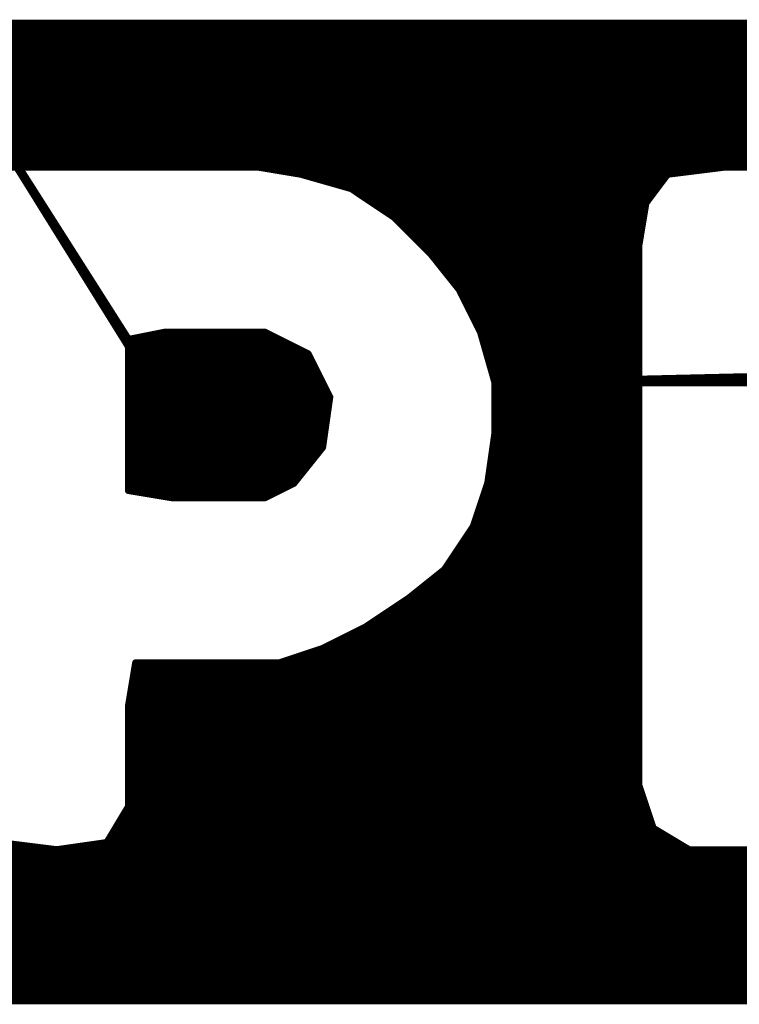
# Model space of a CAD drawing. Extents: x -35 to 35, y -57 to 81.
# Tile 62 of 153: x 6.14 to 7.14, y 1.98 to 3.35. Entities that reach past the tile are written whole.
import ezdxf

# ---------------------------------------------------------------- set-up
doc = ezdxf.new("R2010")
doc.units = 0
doc.layers.add('21', color=7, linetype='CONTINUOUS')

msp = doc.modelspace()

# ---------------------------------------------------------------- linework, layer by layer
at = {"layer": '21', "const_width": 0.01}
for points in [[(8.784, 3.347), (6.014, 3.347)], [(6.014, 3.347), (6.294, 2.907)], [(6.294, 2.897), (6.014, 3.347)], [(6.0185, 3.34), (8.833, 3.34)], [(6.0248, 3.33), (8.903, 3.33)], [(6.0312, 3.32), (8.966, 3.32)], [(6.0375, 3.31), (9.0003, 3.31)], [(6.0439, 3.3), (9.0237, 3.3)], [(6.0503, 3.29), (9.047, 3.29)], [(6.0566, 3.28), (9.068, 3.28)], [(6.063, 3.27), (9.088, 3.27)], [(6.0694, 3.26), (9.108, 3.26)], [(6.0757, 3.25), (9.128, 3.25)], [(6.0821, 3.24), (9.148, 3.24)], [(6.0885, 3.23), (9.168, 3.23)], [(6.0948, 3.22), (9.1828, 3.22)], [(6.1012, 3.21), (9.1952, 3.21)], [(6.1075, 3.2), (9.2078, 3.2)], [(6.1139, 3.19), (9.2203, 3.19)], [(6.1203, 3.18), (9.231, 3.18)], [(6.1266, 3.17), (8.215, 3.17)], [(6.133, 3.16), (8.145, 3.16)], [(6.124, 3.147), (6.474, 3.147)], [(6.1394, 3.15), (8.11, 3.15)], [(6.474, 3.147), (6.534, 3.137)], [(7.044, 3.137), (7.124, 3.147)], [(7.124, 3.147), (7.404, 3.147)], [(6.1428, 3.14), (6.1457, 3.14)], [(6.516, 3.14), (7.068, 3.14)], [(6.534, 3.137), (6.604, 3.117)], [(7.014, 3.097), (7.044, 3.137)], [(6.149, 3.13), (6.1521, 3.13)], [(6.1552, 3.12), (6.1585, 3.12)], [(6.5585, 3.13), (7.0388, 3.13)], [(6.5935, 3.12), (7.0313, 3.12)], [(6.1615, 3.11), (6.1648, 3.11)], [(6.604, 3.117), (6.664, 3.077)], [(6.6145, 3.11), (7.0238, 3.11)], [(6.1677, 3.1), (6.1712, 3.1)], [(6.6295, 3.1), (7.0163, 3.1)], [(7.004, 3.037), (7.014, 3.097)], [(6.1739, 3.09), (6.1775, 3.09)], [(6.1801, 3.08), (6.1839, 3.08)], [(6.6445, 3.09), (7.0128, 3.09)], [(6.6595, 3.08), (7.0112, 3.08)], [(6.1864, 3.07), (6.1903, 3.07)], [(6.664, 3.077), (6.714, 3.027)], [(6.671, 3.07), (7.0095, 3.07)], [(6.1926, 3.06), (6.1966, 3.06)], [(6.681, 3.06), (7.0078, 3.06)], [(6.1988, 3.05), (6.203, 3.05)], [(6.205, 3.04), (6.2094, 3.04)], [(6.691, 3.05), (7.0062, 3.05)], [(6.701, 3.04), (7.0045, 3.04)], [(7.004, 2.287), (7.004, 3.037)], [(6.2112, 3.03), (6.2157, 3.03)], [(6.711, 3.03), (7.004, 3.03)], [(6.714, 3.027), (6.754, 2.977)], [(6.2175, 3.02), (6.2221, 3.02)], [(6.2237, 3.01), (6.2285, 3.01)], [(6.7196, 3.02), (7.004, 3.02)], [(6.7276, 3.01), (7.004, 3.01)], [(6.2299, 3), (6.2348, 3)], [(6.7356, 3), (7.004, 3)], [(6.2361, 2.99), (6.2412, 2.99)], [(6.7436, 2.99), (7.004, 2.99)], [(6.2424, 2.98), (6.2475, 2.98)], [(6.2486, 2.97), (6.2539, 2.97)], [(6.7516, 2.98), (7.004, 2.98)], [(6.754, 2.977), (6.784, 2.917)], [(6.7575, 2.97), (7.004, 2.97)], [(6.2548, 2.96), (6.2603, 2.96)], [(6.7625, 2.96), (7.004, 2.96)], [(6.261, 2.95), (6.2666, 2.95)], [(6.7675, 2.95), (7.004, 2.95)], [(6.2672, 2.94), (6.273, 2.94)], [(6.2735, 2.93), (6.2794, 2.93)], [(6.7725, 2.94), (7.004, 2.94)], [(6.7775, 2.93), (7.004, 2.93)], [(6.2797, 2.92), (6.2857, 2.92)], [(6.294, 2.907), (6.344, 2.917)], [(6.344, 2.917), (6.484, 2.917)], [(6.484, 2.917), (6.544, 2.887)], [(6.7825, 2.92), (7.004, 2.92)], [(6.784, 2.917), (6.804, 2.847)], [(6.2859, 2.91), (6.2921, 2.91)], [(6.2921, 2.9), (6.518, 2.9)], [(6.309, 2.91), (6.498, 2.91)], [(6.786, 2.91), (7.004, 2.91)], [(6.7889, 2.9), (7.004, 2.9)], [(6.294, 2.697), (6.294, 2.897)], [(6.294, 2.89), (6.538, 2.89)], [(6.544, 2.887), (6.574, 2.827)], [(6.7917, 2.89), (7.004, 2.89)], [(6.294, 2.88), (6.5475, 2.88)], [(6.7946, 2.88), (7.004, 2.88)], [(6.294, 2.87), (6.5525, 2.87)], [(6.294, 2.86), (6.5575, 2.86)], [(6.7974, 2.87), (7.004, 2.87)], [(6.8003, 2.86), (7.004, 2.86)], [(6.294, 2.85), (6.5625, 2.85)], [(6.8031, 2.85), (6.933, 2.85)], [(6.804, 2.847), (7.234, 2.857)], [(7.234, 2.847), (6.804, 2.847)], [(6.804, 2.847), (6.804, 2.777)], [(7.004, 2.85), (7.4997, 2.85)], [(6.294, 2.84), (6.5675, 2.84)], [(6.804, 2.84), (7.004, 2.84)], [(6.294, 2.83), (6.5725, 2.83)], [(6.294, 2.82), (6.573, 2.82)], [(6.574, 2.827), (6.564, 2.757)], [(6.804, 2.83), (7.004, 2.83)], [(6.804, 2.82), (7.004, 2.82)], [(6.294, 2.81), (6.5716, 2.81)], [(6.804, 2.81), (7.004, 2.81)], [(6.294, 2.8), (6.5701, 2.8)], [(6.294, 2.79), (6.5687, 2.79)], [(6.804, 2.8), (7.004, 2.8)], [(6.804, 2.79), (7.004, 2.79)], [(6.294, 2.78), (6.5673, 2.78)], [(6.804, 2.777), (6.794, 2.707)], [(6.804, 2.78), (7.004, 2.78)], [(6.294, 2.77), (6.5659, 2.77)], [(6.803, 2.77), (7.004, 2.77)], [(6.294, 2.76), (6.5644, 2.76)], [(6.294, 2.75), (6.5584, 2.75)], [(6.564, 2.757), (6.524, 2.707)], [(6.8001, 2.75), (7.004, 2.75)], [(6.8016, 2.76), (7.004, 2.76)], [(6.294, 2.74), (6.5504, 2.74)], [(6.7987, 2.74), (7.004, 2.74)], [(6.294, 2.73), (6.5424, 2.73)], [(6.7973, 2.73), (7.004, 2.73)], [(6.294, 2.72), (6.5344, 2.72)], [(6.294, 2.71), (6.5264, 2.71)], [(6.7944, 2.71), (7.004, 2.71)], [(6.7959, 2.72), (7.004, 2.72)], [(6.294, 2.7), (6.51, 2.7)], [(6.354, 2.687), (6.294, 2.697)], [(6.524, 2.707), (6.484, 2.687)], [(6.794, 2.707), (6.774, 2.647)], [(6.7917, 2.7), (7.004, 2.7)], [(6.336, 2.69), (6.49, 2.69)], [(6.484, 2.687), (6.354, 2.687)], [(6.7883, 2.69), (7.004, 2.69)], [(6.7817, 2.67), (7.004, 2.67)], [(6.785, 2.68), (7.004, 2.68)], [(6.7783, 2.66), (7.004, 2.66)], [(6.774, 2.647), (6.734, 2.587)], [(6.7693, 2.64), (7.004, 2.64)], [(6.775, 2.65), (7.004, 2.65)], [(6.7627, 2.63), (7.004, 2.63)], [(6.756, 2.62), (7.004, 2.62)], [(6.7427, 2.6), (7.004, 2.6)], [(6.7493, 2.61), (7.004, 2.61)], [(6.734, 2.587), (6.684, 2.547)], [(6.736, 2.59), (7.004, 2.59)], [(6.7252, 2.58), (7.004, 2.58)], [(6.7003, 2.56), (7.004, 2.56)], [(6.7128, 2.57), (7.004, 2.57)], [(6.684, 2.547), (6.624, 2.507)], [(6.6878, 2.55), (7.004, 2.55)], [(6.6585, 2.53), (7.004, 2.53)], [(6.6735, 2.54), (7.004, 2.54)], [(6.6435, 2.52), (7.004, 2.52)], [(6.624, 2.507), (6.564, 2.477)], [(6.6285, 2.51), (7.004, 2.51)], [(6.59, 2.49), (7.004, 2.49)], [(6.61, 2.5), (7.004, 2.5)], [(6.564, 2.477), (6.504, 2.457)], [(6.57, 2.48), (7.004, 2.48)], [(6.543, 2.47), (7.004, 2.47)], [(6.304, 2.457), (6.294, 2.397)], [(6.3028, 2.45), (7.004, 2.45)], [(6.504, 2.457), (6.304, 2.457)], [(6.513, 2.46), (7.004, 2.46)], [(6.3012, 2.44), (7.004, 2.44)], [(6.2978, 2.42), (7.004, 2.42)], [(6.2995, 2.43), (7.004, 2.43)], [(6.2962, 2.41), (7.004, 2.41)], [(6.294, 2.397), (6.294, 2.257)], [(6.2945, 2.4), (7.004, 2.4)], [(6.294, 2.39), (7.004, 2.39)], [(6.294, 2.38), (7.004, 2.38)], [(6.294, 2.37), (7.004, 2.37)], [(6.294, 2.36), (7.004, 2.36)], [(6.294, 2.35), (7.004, 2.35)], [(6.294, 2.34), (7.004, 2.34)], [(6.294, 2.33), (7.004, 2.33)], [(6.294, 2.32), (7.004, 2.32)], [(6.294, 2.31), (7.004, 2.31)], [(6.294, 2.3), (7.004, 2.3)], [(6.294, 2.29), (7.004, 2.29)], [(7.024, 2.227), (7.004, 2.287)], [(6.294, 2.28), (7.0063, 2.28)], [(6.294, 2.27), (7.0097, 2.27)], [(6.294, 2.257), (6.264, 2.207)], [(6.294, 2.26), (7.013, 2.26)], [(6.2898, 2.25), (7.0163, 2.25)], [(6.2778, 2.23), (7.023, 2.23)], [(6.2838, 2.24), (7.0197, 2.24)], [(6.2718, 2.22), (7.0357, 2.22)], [(7.074, 2.197), (7.024, 2.227)], [(6.194, 2.197), (6.114, 2.207)], [(6.264, 2.207), (6.194, 2.197)], [(6.2658, 2.21), (7.0523, 2.21)], [(6.1086, 2.19), (9.267, 2.19)], [(6.1118, 2.2), (6.17, 2.2)], [(6.215, 2.2), (7.069, 2.2)], [(7.164, 2.197), (7.074, 2.197)], [(6.1054, 2.18), (9.257, 2.18)], [(6.099, 2.16), (9.2353, 2.16)], [(6.1022, 2.17), (9.247, 2.17)], [(6.0959, 2.15), (9.2227, 2.15)], [(6.0927, 2.14), (9.2103, 2.14)], [(6.0863, 2.12), (9.1835, 2.12)], [(6.0895, 2.13), (9.1978, 2.13)], [(6.0831, 2.11), (9.1685, 2.11)], [(6.08, 2.1), (9.1535, 2.1)], [(6.0736, 2.08), (9.12, 2.08)], [(6.0768, 2.09), (9.1385, 2.09)], [(6.0704, 2.07), (9.1, 2.07)], [(6.064, 2.05), (9.06, 2.05)], [(6.0672, 2.06), (9.08, 2.06)], [(6.0609, 2.04), (9.04, 2.04)], [(6.0577, 2.03), (9.02, 2.03)], [(6.0513, 2.01), (8.963, 2.01)], [(6.0545, 2.02), (8.993, 2.02)], [(6.0481, 2), (8.905, 2)], [(6.044, 1.987), (8.814, 1.987)], [(6.045, 1.99), (8.835, 1.99)]]:
    msp.add_lwpolyline(points, dxfattribs=at)
at = {"layer": '21', "const_width": 0.005}
for points in [[(6.4744, 3.1495, 1), (6.4736, 3.1445)], [(6.474, 3.1445, 1), (6.474, 3.1495)], [(7.124, 3.1495, 1), (7.124, 3.1445)], [(7.1243, 3.1445, 1), (7.1237, 3.1495)], [(6.1428, 3.1425, 1), (6.1428, 3.1375)], [(6.1457, 3.1375, 1), (6.1457, 3.1425)], [(6.516, 3.1425, 1), (6.516, 3.1375)], [(6.5347, 3.1394, 1), (6.5333, 3.1346)], [(6.5336, 3.1345, 1), (6.5344, 3.1395)], [(7.0437, 3.1395, 1), (7.0443, 3.1345)], [(7.046, 3.1355, 1), (7.042, 3.1385)], [(7.068, 3.1375, 1), (7.068, 3.1425)], [(6.149, 3.1325, 1), (6.149, 3.1275)], [(6.1521, 3.1275, 1), (6.1521, 3.1325)], [(6.1552, 3.1225, 1), (6.1552, 3.1175)], [(6.1585, 3.1175, 1), (6.1585, 3.1225)], [(6.5585, 3.1325, 1), (6.5585, 3.1275)], [(6.5935, 3.1225, 1), (6.5935, 3.1175)], [(7.0313, 3.1175, 1), (7.0313, 3.1225)], [(7.0388, 3.1275, 1), (7.0388, 3.1325)], [(6.1615, 3.1125, 1), (6.1615, 3.1075)], [(6.1648, 3.1075, 1), (6.1648, 3.1125)], [(6.6054, 3.1191, 1), (6.6026, 3.1149)], [(6.6033, 3.1146, 1), (6.6047, 3.1194)], [(6.6145, 3.1125, 1), (6.6145, 3.1075)], [(7.0238, 3.1075, 1), (7.0238, 3.1125)], [(6.1677, 3.1025, 1), (6.1677, 3.0975)], [(6.1712, 3.0975, 1), (6.1712, 3.1025)], [(6.6295, 3.1025, 1), (6.6295, 3.0975)], [(7.0165, 3.0966, 1), (7.0115, 3.0974)], [(7.012, 3.0985, 1), (7.016, 3.0955)], [(7.0163, 3.0975, 1), (7.0163, 3.1025)], [(6.1739, 3.0925, 1), (6.1739, 3.0875)], [(6.1775, 3.0875, 1), (6.1775, 3.0925)], [(6.1801, 3.0825, 1), (6.1801, 3.0775)], [(6.1839, 3.0775, 1), (6.1839, 3.0825)], [(6.6445, 3.0925, 1), (6.6445, 3.0875)], [(6.6595, 3.0825, 1), (6.6595, 3.0775)], [(7.0112, 3.0775, 1), (7.0112, 3.0825)], [(7.0128, 3.0875, 1), (7.0128, 3.0925)], [(6.1864, 3.0725, 1), (6.1864, 3.0675)], [(6.1903, 3.0675, 1), (6.1903, 3.0725)], [(6.6658, 3.0788, 1), (6.6622, 3.0752)], [(6.6626, 3.0749, 1), (6.6654, 3.0791)], [(6.671, 3.0725, 1), (6.671, 3.0675)], [(7.0095, 3.0675, 1), (7.0095, 3.0725)], [(6.1926, 3.0625, 1), (6.1926, 3.0575)], [(6.1966, 3.0575, 1), (6.1966, 3.0625)], [(6.681, 3.0625, 1), (6.681, 3.0575)], [(7.0078, 3.0575, 1), (7.0078, 3.0625)], [(6.1988, 3.0525, 1), (6.1988, 3.0475)], [(6.205, 3.0425, 1), (6.205, 3.0375)], [(6.203, 3.0475, 1), (6.203, 3.0525)], [(6.2094, 3.0375, 1), (6.2094, 3.0425)], [(6.691, 3.0525, 1), (6.691, 3.0475)], [(6.701, 3.0425, 1), (6.701, 3.0375)], [(7.0065, 3.037, 1), (7.0015, 3.037)], [(7.0045, 3.0375, 1), (7.0045, 3.0425)], [(7.0062, 3.0475, 1), (7.0062, 3.0525)], [(6.2112, 3.0325, 1), (6.2112, 3.0275)], [(6.2157, 3.0275, 1), (6.2157, 3.0325)], [(6.711, 3.0325, 1), (6.711, 3.0275)], [(6.716, 3.0286, 1), (6.712, 3.0254)], [(6.7122, 3.0252, 1), (6.7158, 3.0288)], [(7.0015, 3.0374, 1), (7.0065, 3.0366)], [(7.004, 3.0275, 1), (7.004, 3.0325)], [(6.2175, 3.0225, 1), (6.2175, 3.0175)], [(6.2237, 3.0125, 1), (6.2237, 3.0075)], [(6.2221, 3.0175, 1), (6.2221, 3.0225)], [(6.2285, 3.0075, 1), (6.2285, 3.0125)], [(6.7196, 3.0225, 1), (6.7196, 3.0175)], [(6.7276, 3.0125, 1), (6.7276, 3.0075)], [(7.004, 3.0175, 1), (7.004, 3.0225)], [(7.004, 3.0075, 1), (7.004, 3.0125)], [(6.2299, 3.0025, 1), (6.2299, 2.9975)], [(6.2348, 2.9975, 1), (6.2348, 3.0025)], [(6.7356, 3.0025, 1), (6.7356, 2.9975)], [(7.004, 2.9975, 1), (7.004, 3.0025)], [(6.2361, 2.9925, 1), (6.2361, 2.9875)], [(6.2412, 2.9875, 1), (6.2412, 2.9925)], [(6.7436, 2.9925, 1), (6.7436, 2.9875)], [(7.004, 2.9875, 1), (7.004, 2.9925)], [(6.2424, 2.9825, 1), (6.2424, 2.9775)], [(6.2486, 2.9725, 1), (6.2486, 2.9675)], [(6.2475, 2.9775, 1), (6.2475, 2.9825)], [(6.2539, 2.9675, 1), (6.2539, 2.9725)], [(6.7516, 2.9825, 1), (6.7516, 2.9775)], [(6.7562, 2.9781, 1), (6.7518, 2.9759)], [(6.752, 2.9754, 1), (6.756, 2.9786)], [(6.7575, 2.9725, 1), (6.7575, 2.9675)], [(7.004, 2.9775, 1), (7.004, 2.9825)], [(7.004, 2.9675, 1), (7.004, 2.9725)], [(6.2548, 2.9625, 1), (6.2548, 2.9575)], [(6.2603, 2.9575, 1), (6.2603, 2.9625)], [(6.7625, 2.9625, 1), (6.7625, 2.9575)], [(7.004, 2.9575, 1), (7.004, 2.9625)], [(6.261, 2.9525, 1), (6.261, 2.9475)], [(6.2666, 2.9475, 1), (6.2666, 2.9525)], [(6.7675, 2.9525, 1), (6.7675, 2.9475)], [(7.004, 2.9475, 1), (7.004, 2.9525)], [(6.2672, 2.9425, 1), (6.2672, 2.9375)], [(6.2735, 2.9325, 1), (6.2735, 2.9275)], [(6.273, 2.9375, 1), (6.273, 2.9425)], [(6.2794, 2.9275, 1), (6.2794, 2.9325)], [(6.7725, 2.9425, 1), (6.7725, 2.9375)], [(6.7775, 2.9325, 1), (6.7775, 2.9275)], [(7.004, 2.9375, 1), (7.004, 2.9425)], [(7.004, 2.9275, 1), (7.004, 2.9325)], [(6.2797, 2.9225, 1), (6.2797, 2.9175)], [(6.2857, 2.9175, 1), (6.2857, 2.9225)], [(6.344, 2.9195, 1), (6.344, 2.9145)], [(6.3445, 2.9145, 1), (6.3435, 2.9195)], [(6.4851, 2.9192, 1), (6.4829, 2.9148)], [(6.484, 2.9145, 1), (6.484, 2.9195)], [(6.7825, 2.9225, 1), (6.7825, 2.9175)], [(6.7864, 2.9177, 1), (6.7816, 2.9163)], [(6.7818, 2.9159, 1), (6.7862, 2.9181)], [(7.004, 2.9175, 1), (7.004, 2.9225)], [(6.2859, 2.9125, 1), (6.2859, 2.9075)], [(6.2921, 2.9025, 1), (6.2921, 2.8975)], [(6.2935, 2.9095, 1), (6.2945, 2.9045)], [(6.2919, 2.9057, 1), (6.2961, 2.9083)], [(6.2921, 2.9075, 1), (6.2921, 2.9125)], [(6.309, 2.9125, 1), (6.309, 2.9075)], [(6.498, 2.9075, 1), (6.498, 2.9125)], [(6.518, 2.8975, 1), (6.518, 2.9025)], [(6.786, 2.9125, 1), (6.786, 2.9075)], [(6.7889, 2.9025, 1), (6.7889, 2.8975)], [(7.004, 2.9075, 1), (7.004, 2.9125)], [(7.004, 2.8975, 1), (7.004, 2.9025)], [(6.2965, 2.897, 1), (6.2915, 2.897)], [(6.294, 2.8925, 1), (6.294, 2.8875)], [(6.2919, 2.8957, 1), (6.2961, 2.8983)], [(6.538, 2.8875, 1), (6.538, 2.8925)], [(6.5462, 2.8881, 1), (6.5418, 2.8859)], [(6.5429, 2.8848, 1), (6.5451, 2.8892)], [(6.7917, 2.8925, 1), (6.7917, 2.8875)], [(7.004, 2.8875, 1), (7.004, 2.8925)], [(6.294, 2.8825, 1), (6.294, 2.8775)], [(6.5475, 2.8775, 1), (6.5475, 2.8825)], [(6.7946, 2.8825, 1), (6.7946, 2.8775)], [(7.004, 2.8775, 1), (7.004, 2.8825)], [(6.294, 2.8725, 1), (6.294, 2.8675)], [(6.294, 2.8625, 1), (6.294, 2.8575)], [(6.5525, 2.8675, 1), (6.5525, 2.8725)], [(6.5575, 2.8575, 1), (6.5575, 2.8625)], [(6.7974, 2.8725, 1), (6.7974, 2.8675)], [(6.8003, 2.8625, 1), (6.8003, 2.8575)], [(7.004, 2.8675, 1), (7.004, 2.8725)], [(7.004, 2.8575, 1), (7.004, 2.8625)], [(6.294, 2.8525, 1), (6.294, 2.8475)], [(6.5625, 2.8475, 1), (6.5625, 2.8525)], [(6.8031, 2.8525, 1), (6.8031, 2.8475)], [(6.8039, 2.8495, 1), (6.8041, 2.8445)], [(6.804, 2.8495, 1), (6.804, 2.8445)], [(6.8065, 2.847, 1), (6.8015, 2.847)], [(6.8016, 2.8463, 1), (6.8064, 2.8477)], [(6.933, 2.8475, 1), (6.933, 2.8525)], [(7.004, 2.8525, 1), (7.004, 2.8475)], [(6.294, 2.8425, 1), (6.294, 2.8375)], [(6.5675, 2.8375, 1), (6.5675, 2.8425)], [(6.804, 2.8425, 1), (6.804, 2.8375)], [(7.004, 2.8375, 1), (7.004, 2.8425)], [(6.294, 2.8325, 1), (6.294, 2.8275)], [(6.294, 2.8225, 1), (6.294, 2.8175)], [(6.5765, 2.8266, 1), (6.5715, 2.8274)], [(6.5718, 2.8259, 1), (6.5762, 2.8281)], [(6.5725, 2.8275, 1), (6.5725, 2.8325)], [(6.573, 2.8175, 1), (6.573, 2.8225)], [(6.804, 2.8325, 1), (6.804, 2.8275)], [(6.804, 2.8225, 1), (6.804, 2.8175)], [(7.004, 2.8275, 1), (7.004, 2.8325)], [(7.004, 2.8175, 1), (7.004, 2.8225)], [(6.294, 2.8125, 1), (6.294, 2.8075)], [(6.5716, 2.8075, 1), (6.5716, 2.8125)], [(6.804, 2.8125, 1), (6.804, 2.8075)], [(7.004, 2.8075, 1), (7.004, 2.8125)], [(6.294, 2.8025, 1), (6.294, 2.7975)], [(6.294, 2.7925, 1), (6.294, 2.7875)], [(6.5687, 2.7875, 1), (6.5687, 2.7925)], [(6.5701, 2.7975, 1), (6.5701, 2.8025)], [(6.804, 2.8025, 1), (6.804, 2.7975)], [(6.804, 2.7925, 1), (6.804, 2.7875)], [(7.004, 2.7975, 1), (7.004, 2.8025)], [(7.004, 2.7875, 1), (7.004, 2.7925)], [(6.294, 2.7825, 1), (6.294, 2.7775)], [(6.5673, 2.7775, 1), (6.5673, 2.7825)], [(6.804, 2.7825, 1), (6.804, 2.7775)], [(6.8065, 2.7766, 1), (6.8015, 2.7774)], [(7.004, 2.7775, 1), (7.004, 2.7825)], [(6.294, 2.7725, 1), (6.294, 2.7675)], [(6.5659, 2.7675, 1), (6.5659, 2.7725)], [(6.803, 2.7725, 1), (6.803, 2.7675)], [(6.8015, 2.777, 1), (6.8065, 2.777)], [(7.004, 2.7675, 1), (7.004, 2.7725)], [(6.294, 2.7625, 1), (6.294, 2.7575)], [(6.294, 2.7525, 1), (6.294, 2.7475)], [(6.5584, 2.7475, 1), (6.5584, 2.7525)], [(6.5615, 2.7574, 1), (6.5665, 2.7566)], [(6.566, 2.7554, 1), (6.562, 2.7586)], [(6.5644, 2.7575, 1), (6.5644, 2.7625)], [(6.8001, 2.7525, 1), (6.8001, 2.7475)], [(6.8016, 2.7625, 1), (6.8016, 2.7575)], [(7.004, 2.7575, 1), (7.004, 2.7625)], [(7.004, 2.7475, 1), (7.004, 2.7525)], [(6.294, 2.7425, 1), (6.294, 2.7375)], [(6.5504, 2.7375, 1), (6.5504, 2.7425)], [(6.7987, 2.7425, 1), (6.7987, 2.7375)], [(7.004, 2.7375, 1), (7.004, 2.7425)], [(6.294, 2.7325, 1), (6.294, 2.7275)], [(6.5424, 2.7275, 1), (6.5424, 2.7325)], [(6.7973, 2.7325, 1), (6.7973, 2.7275)], [(7.004, 2.7275, 1), (7.004, 2.7325)], [(6.294, 2.7225, 1), (6.294, 2.7175)], [(6.294, 2.7125, 1), (6.294, 2.7075)], [(6.5264, 2.7075, 1), (6.5264, 2.7125)], [(6.5344, 2.7175, 1), (6.5344, 2.7225)], [(6.7944, 2.7125, 1), (6.7944, 2.7075)], [(6.7959, 2.7225, 1), (6.7959, 2.7175)], [(7.004, 2.7175, 1), (7.004, 2.7225)], [(7.004, 2.7075, 1), (7.004, 2.7125)], [(6.294, 2.7025, 1), (6.294, 2.6975)], [(6.2944, 2.6995, 1), (6.2936, 2.6945)], [(6.2915, 2.697, 1), (6.2965, 2.697)], [(6.51, 2.6975, 1), (6.51, 2.7025)], [(6.522, 2.7086, 1), (6.526, 2.7054)], [(6.5251, 2.7048, 1), (6.5229, 2.7092)], [(6.7917, 2.7025, 1), (6.7917, 2.6975)], [(6.7915, 2.7074, 1), (6.7965, 2.7066)], [(6.7964, 2.7062, 1), (6.7916, 2.7078)], [(7.004, 2.6975, 1), (7.004, 2.7025)], [(6.336, 2.6925, 1), (6.336, 2.6875)], [(6.354, 2.6895, 1), (6.354, 2.6845)], [(6.3536, 2.6845, 1), (6.3544, 2.6895)], [(6.4829, 2.6892, 1), (6.4851, 2.6848)], [(6.484, 2.6845, 1), (6.484, 2.6895)], [(6.49, 2.6875, 1), (6.49, 2.6925)], [(6.7883, 2.6925, 1), (6.7883, 2.6875)], [(7.004, 2.6875, 1), (7.004, 2.6925)], [(6.7817, 2.6725, 1), (6.7817, 2.6675)], [(6.785, 2.6825, 1), (6.785, 2.6775)], [(7.004, 2.6775, 1), (7.004, 2.6825)], [(7.004, 2.6675, 1), (7.004, 2.6725)], [(6.7783, 2.6625, 1), (6.7783, 2.6575)], [(7.004, 2.6575, 1), (7.004, 2.6625)], [(6.7693, 2.6425, 1), (6.7693, 2.6375)], [(6.7716, 2.6478, 1), (6.7764, 2.6462)], [(6.7761, 2.6456, 1), (6.7719, 2.6484)], [(6.775, 2.6525, 1), (6.775, 2.6475)], [(7.004, 2.6475, 1), (7.004, 2.6525)], [(7.004, 2.6375, 1), (7.004, 2.6425)], [(6.7627, 2.6325, 1), (6.7627, 2.6275)], [(7.004, 2.6275, 1), (7.004, 2.6325)], [(6.756, 2.6225, 1), (6.756, 2.6175)], [(7.004, 2.6175, 1), (7.004, 2.6225)], [(6.7427, 2.6025, 1), (6.7427, 2.5975)], [(6.7493, 2.6125, 1), (6.7493, 2.6075)], [(7.004, 2.6075, 1), (7.004, 2.6125)], [(7.004, 2.5975, 1), (7.004, 2.6025)], [(6.7319, 2.5884, 1), (6.7361, 2.5856)], [(6.7356, 2.585, 1), (6.7324, 2.589)], [(6.736, 2.5925, 1), (6.736, 2.5875)], [(7.004, 2.5875, 1), (7.004, 2.5925)], [(6.7252, 2.5825, 1), (6.7252, 2.5775)], [(7.004, 2.5775, 1), (7.004, 2.5825)], [(6.7003, 2.5625, 1), (6.7003, 2.5575)], [(6.7128, 2.5725, 1), (6.7128, 2.5675)], [(7.004, 2.5675, 1), (7.004, 2.5725)], [(7.004, 2.5575, 1), (7.004, 2.5625)], [(6.6824, 2.549, 1), (6.6856, 2.545)], [(6.6854, 2.5449, 1), (6.6826, 2.5491)], [(6.6878, 2.5525, 1), (6.6878, 2.5475)], [(7.004, 2.5475, 1), (7.004, 2.5525)], [(6.6585, 2.5325, 1), (6.6585, 2.5275)], [(6.6735, 2.5425, 1), (6.6735, 2.5375)], [(7.004, 2.5375, 1), (7.004, 2.5425)], [(7.004, 2.5275, 1), (7.004, 2.5325)], [(6.6435, 2.5225, 1), (6.6435, 2.5175)], [(7.004, 2.5175, 1), (7.004, 2.5225)], [(6.6226, 2.5091, 1), (6.6254, 2.5049)], [(6.6251, 2.5048, 1), (6.6229, 2.5092)], [(6.6285, 2.5125, 1), (6.6285, 2.5075)], [(7.004, 2.5075, 1), (7.004, 2.5125)], [(6.59, 2.4925, 1), (6.59, 2.4875)], [(6.61, 2.5025, 1), (6.61, 2.4975)], [(7.004, 2.4975, 1), (7.004, 2.5025)], [(7.004, 2.4875, 1), (7.004, 2.4925)], [(6.5629, 2.4792, 1), (6.5651, 2.4748)], [(6.5648, 2.4746, 1), (6.5632, 2.4794)], [(6.57, 2.4825, 1), (6.57, 2.4775)], [(7.004, 2.4775, 1), (7.004, 2.4825)], [(6.543, 2.4725, 1), (6.543, 2.4675)], [(7.004, 2.4675, 1), (7.004, 2.4725)], [(6.3028, 2.4525, 1), (6.3028, 2.4475)], [(6.304, 2.4595, 1), (6.304, 2.4545)], [(6.3065, 2.4566, 1), (6.3015, 2.4574)], [(6.5032, 2.4594, 1), (6.5048, 2.4546)], [(6.504, 2.4545, 1), (6.504, 2.4595)], [(6.513, 2.4625, 1), (6.513, 2.4575)], [(7.004, 2.4575, 1), (7.004, 2.4625)], [(7.004, 2.4475, 1), (7.004, 2.4525)], [(6.3012, 2.4425, 1), (6.3012, 2.4375)], [(7.004, 2.4375, 1), (7.004, 2.4425)], [(6.2978, 2.4225, 1), (6.2978, 2.4175)], [(6.2995, 2.4325, 1), (6.2995, 2.4275)], [(7.004, 2.4275, 1), (7.004, 2.4325)], [(7.004, 2.4175, 1), (7.004, 2.4225)], [(6.2962, 2.4125, 1), (6.2962, 2.4075)], [(7.004, 2.4075, 1), (7.004, 2.4125)], [(6.2965, 2.397, 1), (6.2915, 2.397)], [(6.2915, 2.3974, 1), (6.2965, 2.3966)], [(6.2945, 2.4025, 1), (6.2945, 2.3975)], [(7.004, 2.3975, 1), (7.004, 2.4025)], [(6.294, 2.3925, 1), (6.294, 2.3875)], [(6.294, 2.3825, 1), (6.294, 2.3775)], [(7.004, 2.3875, 1), (7.004, 2.3925)], [(7.004, 2.3775, 1), (7.004, 2.3825)], [(6.294, 2.3725, 1), (6.294, 2.3675)], [(7.004, 2.3675, 1), (7.004, 2.3725)], [(6.294, 2.3625, 1), (6.294, 2.3575)], [(7.004, 2.3575, 1), (7.004, 2.3625)], [(6.294, 2.3525, 1), (6.294, 2.3475)], [(6.294, 2.3425, 1), (6.294, 2.3375)], [(7.004, 2.3475, 1), (7.004, 2.3525)], [(7.004, 2.3375, 1), (7.004, 2.3425)], [(6.294, 2.3325, 1), (6.294, 2.3275)], [(7.004, 2.3275, 1), (7.004, 2.3325)], [(6.294, 2.3225, 1), (6.294, 2.3175)], [(7.004, 2.3175, 1), (7.004, 2.3225)], [(6.294, 2.3125, 1), (6.294, 2.3075)], [(6.294, 2.3025, 1), (6.294, 2.2975)], [(7.004, 2.3075, 1), (7.004, 2.3125)], [(7.004, 2.2975, 1), (7.004, 2.3025)], [(6.294, 2.2925, 1), (6.294, 2.2875)], [(7.0064, 2.2878, 1), (7.0016, 2.2862)], [(7.0015, 2.287, 1), (7.0065, 2.287)], [(7.004, 2.2875, 1), (7.004, 2.2925)], [(6.294, 2.2825, 1), (6.294, 2.2775)], [(6.294, 2.2725, 1), (6.294, 2.2675)], [(7.0063, 2.2775, 1), (7.0063, 2.2825)], [(7.0097, 2.2675, 1), (7.0097, 2.2725)], [(6.294, 2.2625, 1), (6.294, 2.2575)], [(6.2961, 2.2557, 1), (6.2919, 2.2583)], [(7.013, 2.2575, 1), (7.013, 2.2625)], [(6.2898, 2.2525, 1), (6.2898, 2.2475)], [(6.2915, 2.257, 1), (6.2965, 2.257)], [(7.0163, 2.2475, 1), (7.0163, 2.2525)], [(6.2778, 2.2325, 1), (6.2778, 2.2275)], [(6.2838, 2.2425, 1), (6.2838, 2.2375)], [(7.0197, 2.2375, 1), (7.0197, 2.2425)], [(7.023, 2.2275, 1), (7.023, 2.2325)], [(6.2718, 2.2225, 1), (6.2718, 2.2175)], [(7.0253, 2.2291, 1), (7.0227, 2.2249)], [(7.0216, 2.2262, 1), (7.0264, 2.2278)], [(7.0357, 2.2175, 1), (7.0357, 2.2225)], [(6.2619, 2.2083, 1), (6.2661, 2.2057)], [(6.2658, 2.2125, 1), (6.2658, 2.2075)], [(6.2644, 2.2045, 1), (6.2636, 2.2095)], [(7.0523, 2.2075, 1), (7.0523, 2.2125)], [(6.17, 2.1975, 1), (6.17, 2.2025)], [(6.1936, 2.1995, 1), (6.1944, 2.1945)], [(6.1937, 2.1945, 1), (6.1943, 2.1995)], [(6.215, 2.2025, 1), (6.215, 2.1975)], [(7.069, 2.1975, 1), (7.069, 2.2025)], [(7.074, 2.1995, 1), (7.074, 2.1945)], [(7.0727, 2.1949, 1), (7.0753, 2.1991)]]:
    msp.add_lwpolyline(points, format="xyb", dxfattribs=at)

doc.saveas('drawing.dxf')
